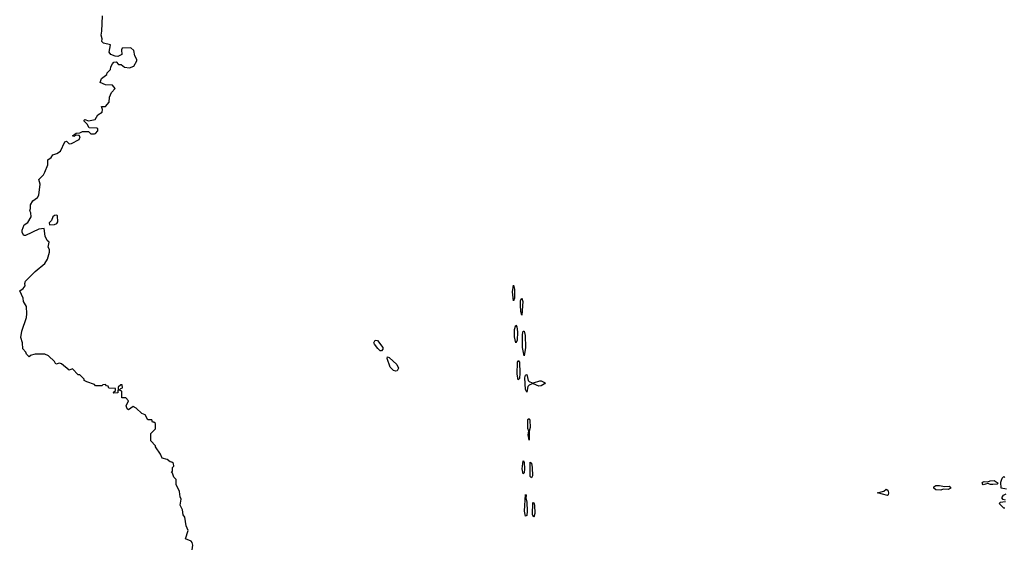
# Model space of a CAD drawing. Extents: x 2219101 to 2444320, y 201258 to 358766.
# Tile 29 of 256: x 2231228 to 2239360, y 296904 to 301254. Entities that reach past the tile are written whole.
import ezdxf

# ---------------------------------------------------------------- set-up
doc = ezdxf.new("R2010")
doc.units = 0

msp = doc.modelspace()

# ---------------------------------------------------------------- linework, layer by layer
at = {"layer": '0CON10XD'}
for points in [[(2232652.5, 296875), (2232657.5, 296915), (2232653.3, 296935), (2232645, 296946.7), (2232597.5, 296965), (2232620, 297035), (2232603, 297073), (2232592.5, 297145), (2232577.5, 297165), (2232572.5, 297205), (2232553.6, 297243.6), (2232560, 297295), (2232551.7, 297311.7), (2232547, 297357), (2232520, 297415), (2232520, 297455), (2232500, 297475), (2232488.3, 297508.3), (2232480, 297515), (2232490, 297525), (2232490, 297555), (2232500, 297565), (2232497, 297587), (2232485, 297600), (2232471.7, 297601.7), (2232445, 297620), (2232403.6, 297633.6), (2232390, 297665), (2232350, 297725), (2232350, 297735), (2232310, 297775), (2232310, 297835), (2232350, 297875), (2232348.3, 297918.3), (2232335, 297930), (2232325, 297930), (2232318.3, 297948.3), (2232285, 297950), (2232265, 297990), (2232235, 298000), (2232190, 298045), (2232165, 298060), (2232125, 298032.5), (2232115, 298040), (2232107.5, 298065), (2232127, 298107), (2232105, 298130), (2232071.7, 298131.7), (2232070, 298185), (2232050, 298195), (2232061.7, 298208.3), (2232077, 298213), (2232075, 298237.5), (2232061.7, 298238.3), (2232041.7, 298218.3), (2232038.3, 298171.7), (2232005, 298170), (2232000, 298175), (2232018.3, 298191.7), (2232018.3, 298208.3), (2231965, 298210), (2231958.3, 298228.3), (2231945, 298230), (2231935, 298240), (2231913, 298237), (2231905, 298230), (2231855, 298230), (2231845, 298240), (2231783, 298263), (2231760, 298275), (2231760, 298285), (2231725, 298320), (2231711.7, 298321.7), (2231665, 298370), (2231635, 298360), (2231571.7, 298411.7), (2231555, 298417.5), (2231525, 298410), (2231515, 298430), (2231465, 298477.5), (2231435, 298490), (2231355, 298490), (2231315, 298480), (2231305, 298470), (2231285, 298490), (2231278, 298508), (2231252.5, 298535), (2231250, 298585), (2231237.7, 298627.7), (2231245, 298682.5), (2231282.5, 298795), (2231286.9, 298825), (2231284, 298884), (2231260, 298925), (2231255.9, 298954.1), (2231227.5, 299015), (2231255, 299032.5), (2231273.3, 299055), (2231270, 299075), (2231276.2, 299095), (2231356.2, 299175), (2231435, 299240), (2231456.2, 299275), (2231472.5, 299335), (2231472.5, 299355), (2231462.5, 299375), (2231470, 299415), (2231455, 299430), (2231437.5, 299465), (2231428.3, 299528.3), (2231385, 299522.5), (2231275, 299470), (2231261.7, 299471.7), (2231247.5, 299495), (2231247.5, 299515), (2231265, 299560), (2231295, 299577.5), (2231323.3, 299625), (2231319.3, 299659.3), (2231310, 299675), (2231317.5, 299695), (2231317.5, 299725), (2231335, 299756.7), (2231373.3, 299785), (2231386.7, 299805), (2231396.7, 299895), (2231386.7, 299935), (2231425, 299972.5), (2231435.9, 299994.1), (2231458.8, 300055), (2231460, 300095), (2231487.5, 300115), (2231501.7, 300138.3), (2231535, 300147.5), (2231565, 300167.5), (2231600, 300245), (2231615, 300250), (2231635, 300227.5), (2231655, 300230), (2231717.5, 300265), (2231727.5, 300285), (2231718.3, 300298.3), (2231695, 300300), (2231675, 300290), (2231662.5, 300295), (2231695, 300317.5), (2231725, 300320), (2231745, 300330), (2231795, 300330), (2231815, 300310), (2231845, 300310), (2231855, 300312.5), (2231872.5, 300335), (2231871.7, 300351.7), (2231865, 300357.5), (2231801.7, 300361.7), (2231785, 300390), (2231760, 300415), (2231760, 300425), (2231765, 300430), (2231795, 300417.5), (2231850.3, 300429.7), (2231873.4, 300466.6), (2231909.6, 300490.4), (2231912.2, 300512.2), (2231904.2, 300535.8), (2231935, 300538), (2231966.2, 300573.8), (2231970.5, 300615), (2231986.9, 300653.1), (2232016.7, 300685), (2231993, 300713), (2231937.5, 300715), (2231892.5, 300735), (2231902.5, 300767.5), (2231948.3, 300801.7), (2231950, 300815), (2231977, 300843), (2231980, 300865), (2231995, 300890), (2232005, 300902.5), (2232025, 300906.2), (2232044, 300884), (2232065, 300882.5), (2232093, 300863), (2232135, 300856.5), (2232170, 300870), (2232194.4, 300915), (2232195.6, 300925), (2232178.2, 300955), (2232169.9, 300999.9), (2232145, 301022.7), (2232075, 301019.2), (2232068.1, 301005), (2232071.2, 300965), (2232039.2, 300950.8), (2232015, 300951.2), (2231980, 300965), (2231967.5, 300985), (2231977.5, 301045), (2231920.9, 301060.9), (2231905.8, 301075), (2231910, 301095), (2231900.8, 301125), (2231905, 301160), (2231911.4, 301285)], [(2231475, 299560), (2231515, 299562.5), (2231535, 299570), (2231542.5, 299585), (2231540, 299635), (2231535, 299640), (2231515, 299637.5), (2231502.5, 299625), (2231490, 299595), (2231470, 299575), (2231475, 299560)], [(2235305, 298932.5), (2235298.1, 299005), (2235305, 299060), (2235315.4, 299025), (2235313.3, 298955), (2235305, 298932.5)], [(2235375, 298812.5), (2235366.2, 298845), (2235363.1, 298895), (2235364.7, 298935.3), (2235375, 298952.5), (2235382.9, 298925), (2235375, 298812.5)], [(2235325, 298583.8), (2235314.4, 298635), (2235315.6, 298695), (2235325, 298731.2), (2235335, 298717.5), (2235338.8, 298675), (2235336.9, 298603.1), (2235325, 298583.8)], [(2235395, 298477.5), (2235381.5, 298545), (2235380, 298655), (2235385, 298680), (2235395, 298680), (2235403.1, 298645), (2235405.5, 298545), (2235395, 298477.5)], [(2234215, 298517.5), (2234205, 298517.5), (2234185, 298536.7), (2234156.7, 298575), (2234153.9, 298586.1), (2234163.9, 298606.1), (2234182.5, 298605), (2234226.2, 298545), (2234227, 298533), (2234215, 298517.5)], [(2234335, 298350), (2234315, 298357.5), (2234287.5, 298385), (2234262.5, 298455), (2234265, 298470), (2234280, 298465), (2234343.3, 298405), (2234356.7, 298375), (2234345, 298353.3), (2234335, 298350)], [(2235345, 298280), (2235335.7, 298325), (2235339.2, 298425), (2235345, 298440), (2235355.5, 298425), (2235357.9, 298335), (2235355, 298290), (2235345, 298280)], [(2235415, 298177.5), (2235405, 298200), (2235400.4, 298295), (2235405, 298318.8), (2235415, 298323.8), (2235426.5, 298275), (2235435, 298264.4), (2235460, 298255), (2235460, 298245), (2235435, 298235.6), (2235425.6, 298225), (2235415, 298177.5)], [(2235515, 298227.1), (2235470, 298245), (2235470, 298255), (2235525, 298271.9), (2235535, 298270), (2235567.5, 298255), (2235563.3, 298245), (2235535, 298230.6), (2235515, 298227.1)], [(2235435, 297780), (2235426.7, 297825), (2235433.8, 297855), (2235425, 297877.5), (2235423.8, 297905), (2235425, 297952.5), (2235435, 297961.2), (2235441.9, 297945), (2235444.2, 297885), (2235436, 297855), (2235435, 297780)], [(2235385, 297502.5), (2235378.1, 297545), (2235385, 297610), (2235395, 297597.5), (2235397.9, 297545), (2235395, 297510), (2235385, 297502.5)], [(2235455, 297470), (2235445, 297480), (2235442.7, 297495), (2235445, 297600), (2235455, 297590), (2235459.4, 297555), (2235462.7, 297487.3), (2235455, 297470)], [(2238835, 297368), (2238795, 297371.2), (2238776.7, 297385), (2238776.7, 297395), (2238794.2, 297405.8), (2238825, 297407.5), (2238865, 297397.5), (2238905, 297400), (2238917.5, 297385), (2238895, 297373.3), (2238855, 297377.5), (2238835, 297368)], [(2239185, 297413.3), (2239177.5, 297425), (2239182.5, 297435), (2239195, 297440), (2239225, 297437.5), (2239243.9, 297446.1), (2239275, 297446.7), (2239310, 297425), (2239301.7, 297418.3), (2239265, 297413.8), (2239245, 297413.8), (2239225, 297423.3), (2239185, 297413.3)], [(2239377, 297377), (2239333.3, 297383.3), (2239330, 297435), (2239343, 297467), (2239355, 297480), (2239363, 297473)], [(2235405, 297152.5), (2235398.1, 297195), (2235405, 297332.5), (2235410, 297325), (2235406.7, 297305), (2235415, 297270), (2235417.9, 297195), (2235415, 297157.5), (2235405, 297152.5)], [(2238395, 297324), (2238312.5, 297345), (2238365, 297360), (2238385, 297375.7), (2238397, 297367), (2238404.2, 297345), (2238401.7, 297328.3), (2238395, 297324)], [(2239370, 297285), (2239351.7, 297291.7), (2239340, 297305), (2239353.6, 297326.4), (2239375, 297337.5)], [(2235475, 297143.8), (2235462.9, 297165), (2235465, 297266.7), (2235475, 297263.3), (2235478.9, 297245), (2235482.9, 297175), (2235475, 297143.8)], [(2239365, 297220), (2239355, 297220), (2239320, 297255), (2239325, 297270), (2239370, 297275)]]:
    msp.add_lwpolyline(points, dxfattribs=at)

doc.saveas('drawing.dxf')
